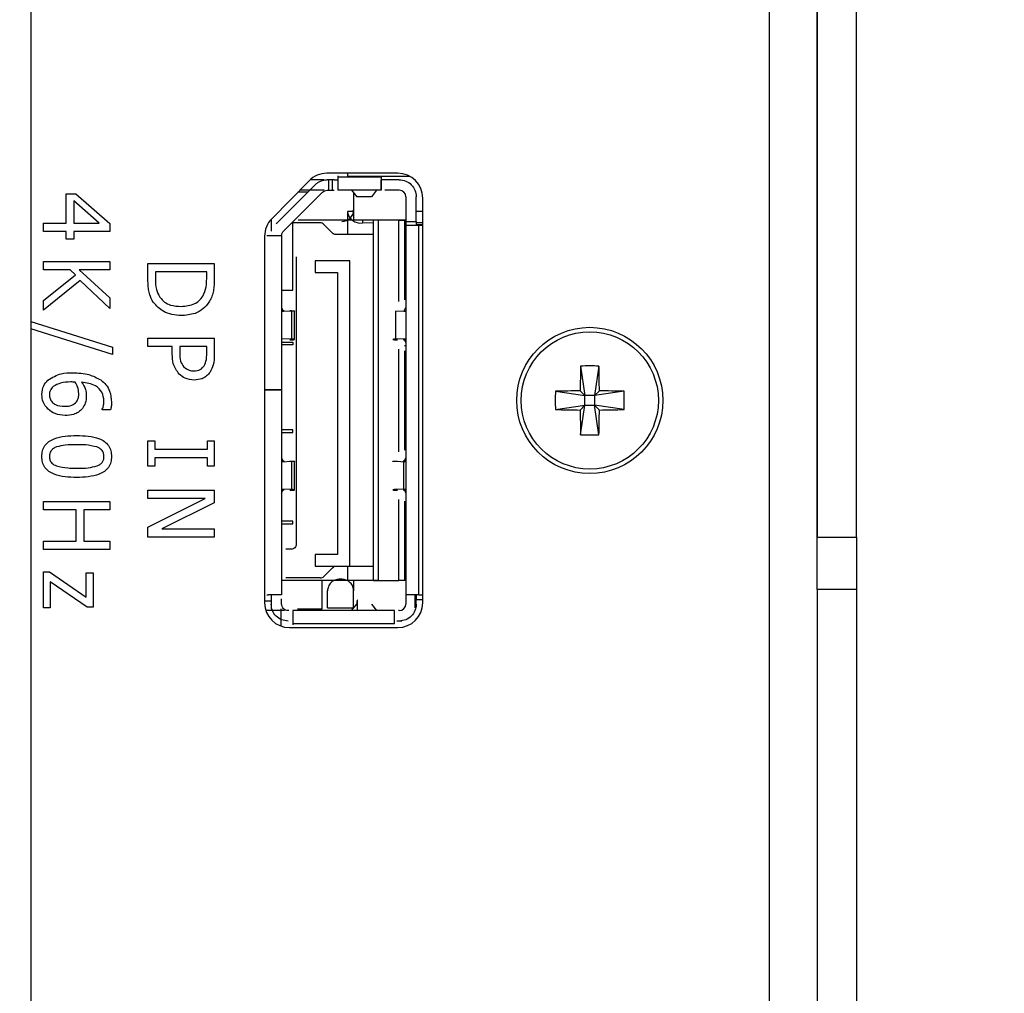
# Model space of a CAD drawing. Header units: millimetres. Extents: x 0 to 844, y -2 to 552.
# Tile 60 of 119: x 471.71 to 475.48, y 203.15 to 206.88. Entities that reach past the tile are written whole.
import ezdxf

# ---------------------------------------------------------------- set-up
doc = ezdxf.new("R2010")
doc.units = ezdxf.units.MM

msp = doc.modelspace()

# ---------------------------------------------------------------- linework, layer by layer
at = {"color": 7, "linetype": 'Continuous', "lineweight": 25}
for p, q in [((471.7548, 302.9457), (471.7548, 184.2314)), ((474.7669, 204.8985), (474.7669, 225.1485)), ((474.7694, 204.8985), (474.7694, 225.1485)), ((474.9188, 204.8985), (474.9188, 225.1485)), ((472.8211, 206.2638), (472.6777, 206.1178)), ((472.8782, 206.2674), (472.8248, 206.2674)), ((473.1614, 206.2923), (472.8889, 206.2923)), ((472.9167, 206.2674), (472.8901, 206.2674)), ((472.8957, 206.2674), (472.8957, 206.2274)), ((472.9107, 206.2274), (472.9107, 206.2674)), ((472.9317, 206.2824), (472.9317, 206.2774)), ((473.0967, 206.2774), (472.9317, 206.2774)), ((472.9677, 206.2923), (472.9677, 206.2803)), ((473.2075, 206.2803), (472.9677, 206.2803)), ((473.0967, 206.2274), (473.0967, 206.2674)), ((473.1667, 206.2674), (473.1117, 206.2674)), ((472.8441, 206.2483), (472.6947, 206.099)), ((472.8782, 206.2274), (472.7853, 206.2274)), ((472.8901, 206.2274), (472.9167, 206.2274)), ((473.0967, 206.2274), (472.9317, 206.2274)), ((472.9837, 206.2273), (473.0034, 206.2027)), ((473.0797, 206.2273), (473.06, 206.2027)), ((473.1667, 206.2274), (473.1117, 206.2274)), ((471.8905, 206.1015), (471.8905, 206.214)), ((471.8905, 206.214), (471.9279, 206.214)), ((471.9279, 206.214), (472.0577, 206.1001)), ((472.8724, 206.22), (472.723, 206.0707)), ((472.8161, 206.2204), (472.7784, 206.2204)), ((472.9917, 206.2173), (472.9917, 206.1124)), ((473.06, 206.2027), (473.0034, 206.2027)), ((473.1917, 206.2024), (473.1917, 206.1074)), ((473.2317, 206.1074), (473.2317, 206.2024)), ((473.2564, 204.6473), (473.2564, 206.1973)), ((472.0173, 206.1015), (471.9194, 206.1873)), ((471.9194, 206.1873), (471.9194, 206.1015)), ((472.6757, 206.1124), (472.6727, 206.1124)), ((472.6757, 206.1158), (472.6757, 206.0705)), ((473.0667, 206.1124), (472.7787, 206.1124)), ((472.9917, 206.146), (472.9677, 206.146)), ((472.9677, 206.146), (472.9677, 206.0574)), ((473.0867, 206.1124), (473.0667, 206.1124)), ((473.0667, 206.1124), (473.0667, 204.7324)), ((473.1642, 206.1124), (473.0867, 206.1124)), ((473.0867, 204.7324), (473.0867, 206.1124)), ((473.1642, 205.8016), (473.1642, 206.1124)), ((473.1642, 206.1124), (473.1867, 206.1124)), ((473.1917, 206.1124), (473.1867, 206.1124)), ((473.1867, 206.1124), (473.1867, 205.8082)), ((473.2564, 206.146), (473.2317, 206.146)), ((471.8037, 206.0693), (471.8037, 206.1015)), ((471.8037, 206.1015), (471.8905, 206.1015)), ((471.9194, 206.1015), (472.0173, 206.1015)), ((472.0577, 206.1001), (472.0577, 206.0693)), ((472.7587, 205.8449), (472.7587, 206.1064)), ((472.8634, 206.1024), (472.7587, 206.1024)), ((472.9109, 206.0632), (472.8776, 206.0965)), ((473.0667, 206.101), (473.0256, 206.102)), ((473.1917, 206.1019), (473.1867, 206.1017)), ((473.1917, 206.0979), (473.1867, 206.098)), ((473.1917, 206.1074), (473.1917, 206.0924)), ((473.1917, 206.1074), (473.2317, 206.1074)), ((473.1917, 206.0924), (473.1917, 204.6774)), ((473.2417, 206.0924), (473.1917, 206.0924)), ((473.2317, 206.1074), (473.2317, 206.0924)), ((473.2564, 206.1035), (473.2317, 206.1028)), ((473.2564, 206.0963), (473.2317, 206.0969)), ((473.2417, 204.6774), (473.2417, 206.0924)), ((473.2564, 206.0924), (473.2417, 206.0924)), ((471.8905, 206.0693), (471.8037, 206.0693)), ((471.8905, 206.0404), (471.8905, 206.0693)), ((471.9194, 206.0404), (471.8905, 206.0404)), ((471.9194, 206.0693), (471.9194, 206.0404)), ((472.0577, 206.0693), (471.9194, 206.0693)), ((472.6504, 206.0513), (472.6504, 204.6473)), ((472.6657, 206.0524), (472.6587, 206.0524)), ((472.6757, 206.0524), (472.6757, 206.053)), ((472.7157, 206.053), (472.7157, 206.0524)), ((472.7157, 206.0524), (472.7157, 205.4624)), ((472.7202, 206.0674), (472.723, 206.0707)), ((473.0667, 206.0574), (472.925, 206.0574)), ((472.7717, 205.9724), (472.7717, 204.8724)), ((471.8037, 205.9222), (471.8037, 205.9544)), ((471.8037, 205.9544), (472.0577, 205.9544)), ((472.0577, 205.9544), (472.0577, 205.9222)), ((472.2037, 205.8881), (472.2037, 205.9463)), ((472.2037, 205.9463), (472.4577, 205.9463)), ((472.4577, 205.9463), (472.4577, 205.8888)), ((472.8437, 205.9574), (472.8437, 205.9124)), ((472.9777, 205.9574), (472.8437, 205.9574)), ((472.9777, 204.7874), (472.9777, 205.9574)), ((471.9051, 205.9222), (471.8037, 205.9222)), ((471.8037, 205.8054), (471.926, 205.9032)), ((471.926, 205.9032), (471.9051, 205.9222)), ((472.0577, 205.9222), (471.9397, 205.9222)), ((471.9397, 205.9222), (472.0577, 205.815)), ((472.4287, 205.9142), (472.2326, 205.9142)), ((472.2326, 205.9142), (472.2326, 205.8883)), ((472.4287, 205.8883), (472.4287, 205.9142)), ((472.8437, 205.9124), (472.9297, 205.9124)), ((472.9297, 205.9124), (472.9297, 204.8324)), ((471.9442, 205.8812), (471.8037, 205.7679)), ((472.0577, 205.7743), (471.9442, 205.8812)), ((472.0577, 205.815), (472.0577, 205.7743)), ((472.7157, 205.8449), (472.7587, 205.8449)), ((471.8037, 205.7679), (471.8037, 205.8054)), ((472.7157, 205.7778), (472.721, 205.7673)), ((473.1865, 205.7673), (473.1917, 205.7778)), ((472.722, 205.7653), (472.7157, 205.7655)), ((472.7157, 205.7645), (472.7235, 205.7648)), ((472.7546, 205.7639), (472.7157, 205.7623)), ((472.7546, 205.6568), (472.7546, 205.7639)), ((472.7657, 205.6557), (472.7657, 205.765)), ((473.1529, 205.6568), (473.1529, 205.7639)), ((473.1917, 205.7623), (473.1529, 205.7639)), ((473.1839, 205.7648), (473.1917, 205.7645)), ((473.1839, 205.7626), (473.1839, 205.7648)), ((471.7548, 205.7251), (472.0673, 205.6268)), ((472.0673, 205.5983), (471.7548, 205.6965)), ((472.2037, 205.6288), (472.2037, 205.661)), ((472.2037, 205.661), (472.4577, 205.661)), ((472.4577, 205.661), (472.4577, 205.597)), ((472.0673, 205.6268), (472.0673, 205.5983)), ((472.2969, 205.6288), (472.2037, 205.6288)), ((472.2969, 205.5997), (472.2969, 205.6288)), ((472.4287, 205.6288), (472.3258, 205.6288)), ((472.3258, 205.6288), (472.3258, 205.6054)), ((472.4287, 205.6003), (472.4287, 205.6288)), ((472.7546, 205.6568), (472.7157, 205.6585)), ((472.7157, 205.6449), (472.7587, 205.6449)), ((472.7587, 205.6349), (472.7157, 205.6349)), ((472.7587, 205.6449), (472.7587, 205.6349)), ((473.1917, 205.6585), (473.1529, 205.6568)), ((473.1839, 205.6559), (473.1917, 205.6562)), ((473.1917, 205.6552), (473.1854, 205.6554)), ((473.1865, 205.6534), (473.1917, 205.6429)), ((473.1917, 205.6317), (473.1867, 205.6317)), ((473.1642, 205.2256), (473.1642, 205.6191)), ((473.1867, 205.6126), (473.1867, 205.2322)), ((473.8614, 205.5537), (473.8779, 205.4408)), ((473.9314, 205.5537), (473.9149, 205.4408)), ((473.1917, 205.4973), (473.1867, 205.4973)), ((472.6504, 205.4624), (472.6657, 205.4624)), ((472.6657, 205.4623), (472.6504, 205.4623)), ((472.6657, 205.4624), (472.7157, 205.4624)), ((472.7157, 205.4623), (472.6657, 205.4623)), ((472.6757, 205.4624), (472.6757, 205.4623)), ((472.7157, 205.4624), (472.7157, 205.4623)), ((472.7157, 205.4623), (472.7157, 204.6774)), ((473.1917, 205.4532), (473.1867, 205.4531)), ((473.1917, 205.4492), (473.1867, 205.4493)), ((473.765, 205.4573), (473.8779, 205.4408)), ((473.8597, 205.459), (473.8779, 205.4408)), ((473.8779, 205.4038), (473.8779, 205.4408)), ((473.9149, 205.4408), (473.8779, 205.4408)), ((473.9149, 205.4408), (473.9331, 205.459)), ((474.0279, 205.4573), (473.9149, 205.4408)), ((473.9149, 205.4408), (473.9149, 205.4038)), ((473.765, 205.3872), (473.8779, 205.4038)), ((473.8779, 205.4038), (473.8597, 205.3855)), ((473.8614, 205.2908), (473.8779, 205.4038)), ((473.8779, 205.4038), (473.9149, 205.4038)), ((473.9331, 205.3855), (473.9149, 205.4038)), ((474.0279, 205.3872), (473.9149, 205.4038)), ((473.9314, 205.2908), (473.9149, 205.4038)), ((472.0287, 205.3869), (472.0287, 205.3884)), ((472.0606, 205.3869), (472.0287, 205.3869)), ((472.7587, 205.3099), (472.7157, 205.3099)), ((472.7157, 205.2999), (472.7587, 205.2999)), ((472.7587, 205.2999), (472.7587, 205.3099)), ((473.1917, 205.3074), (473.1867, 205.3074)), ((472.2037, 205.1707), (472.2037, 205.2671)), ((472.2037, 205.2671), (472.2294, 205.2671)), ((472.2294, 205.2671), (472.2294, 205.235)), ((472.4319, 205.235), (472.4319, 205.2671)), ((472.4319, 205.2671), (472.4577, 205.2671)), ((472.4577, 205.2671), (472.4577, 205.1707)), ((472.2294, 205.235), (472.4319, 205.235)), ((472.2294, 205.1707), (472.2037, 205.1707)), ((472.2294, 205.2028), (472.2294, 205.1707)), ((472.4319, 205.2028), (472.2294, 205.2028)), ((472.4319, 205.1707), (472.4319, 205.2028)), ((472.4577, 205.1707), (472.4319, 205.1707)), ((472.7157, 205.2018), (472.721, 205.1913)), ((472.722, 205.1893), (472.7157, 205.1895)), ((472.7157, 205.1885), (472.7235, 205.1888)), ((472.7546, 205.1879), (472.7157, 205.1863)), ((472.7546, 205.0808), (472.7546, 205.1879)), ((472.7657, 205.0797), (472.7657, 205.189)), ((473.1917, 205.1863), (473.1529, 205.1879)), ((473.1839, 205.1888), (473.1917, 205.1885)), ((473.1839, 205.0821), (473.1839, 205.1866)), ((473.1917, 205.1895), (473.1854, 205.1893)), ((473.1865, 205.1913), (473.1917, 205.2018)), ((472.2037, 205.0461), (472.2037, 205.0782)), ((472.2037, 205.0782), (472.4577, 205.0782)), ((472.4577, 205.0782), (472.4577, 205.0301)), ((472.7546, 205.0808), (472.7157, 205.0825)), ((472.7157, 205.0802), (472.7235, 205.0799)), ((472.722, 205.0794), (472.7157, 205.0792)), ((472.7157, 205.0669), (472.721, 205.0774)), ((473.1917, 205.0825), (473.1529, 205.0808)), ((473.1839, 205.0799), (473.1917, 205.0802)), ((473.1917, 205.0792), (473.1854, 205.0794)), ((473.1865, 205.0774), (473.1917, 205.0669)), ((471.8037, 205.0027), (471.8037, 205.0348)), ((471.8037, 205.0348), (472.0577, 205.0348)), ((472.0577, 205.0348), (472.0577, 205.0027)), ((472.2037, 204.9365), (472.4227, 205.0461)), ((472.4227, 205.0461), (472.2037, 205.0461)), ((472.4577, 205.0301), (472.2566, 204.9303)), ((473.1642, 204.7324), (473.1642, 205.0431)), ((473.1867, 205.0366), (473.1867, 204.7324)), ((471.9291, 205.0027), (471.8037, 205.0027)), ((471.9291, 204.8837), (471.9291, 205.0027)), ((471.958, 205.0027), (471.958, 204.8837)), ((472.0577, 205.0027), (471.958, 205.0027)), ((472.7587, 204.9599), (472.7157, 204.9599)), ((472.7157, 204.9499), (472.7587, 204.9499)), ((472.7587, 204.9499), (472.7587, 204.9599)), ((472.2037, 204.8982), (472.2037, 204.9365)), ((472.2566, 204.9303), (472.4577, 204.9303)), ((472.4577, 204.9303), (472.4577, 204.8982)), ((471.8037, 204.8516), (471.8037, 204.8837)), ((471.8037, 204.8837), (471.9291, 204.8837)), ((471.958, 204.8837), (472.0577, 204.8837)), ((472.0577, 204.8837), (472.0577, 204.8516)), ((472.4577, 204.8982), (472.2037, 204.8982)), ((474.7669, 204.8985), (474.9188, 204.8985)), ((474.7669, 204.6985), (474.7669, 204.8985)), ((474.9188, 204.8985), (474.9188, 204.6985)), ((472.0577, 204.8516), (471.8037, 204.8516)), ((472.7517, 204.8524), (472.7317, 204.8524)), ((472.9297, 204.8324), (472.8437, 204.8324)), ((472.8437, 204.8324), (472.8437, 204.7874)), ((471.8037, 204.6273), (471.8037, 204.7656)), ((471.8037, 204.7656), (471.8264, 204.7656)), ((471.8264, 204.7656), (471.9676, 204.6683)), ((471.9676, 204.6683), (471.9676, 204.7623)), ((471.9676, 204.7623), (471.9934, 204.7623)), ((471.9934, 204.7623), (471.9934, 204.6305)), ((472.8437, 204.7874), (472.9777, 204.7874)), ((472.8776, 204.7482), (472.9109, 204.7815)), ((472.9677, 204.7874), (472.9677, 204.7324)), ((472.9777, 204.7874), (473.0667, 204.7874)), ((471.9711, 204.6305), (471.8294, 204.7281)), ((471.8294, 204.7281), (471.8294, 204.6273)), ((472.7587, 204.7324), (472.7157, 204.7324)), ((472.8634, 204.7424), (472.7317, 204.7424)), ((473.0667, 204.7324), (472.7787, 204.7324)), ((472.8717, 204.6244), (472.8717, 204.7324)), ((472.9467, 204.7374), (472.9367, 204.7374)), ((472.9917, 204.7324), (472.9917, 204.6924)), ((473.0667, 204.7324), (473.0867, 204.7324)), ((473.0867, 204.7324), (473.1642, 204.7324)), ((473.1867, 204.7324), (473.1642, 204.7324)), ((473.1917, 204.7324), (473.1867, 204.7324)), ((472.8917, 204.6274), (472.8917, 204.6924)), ((472.9917, 204.6274), (472.9917, 204.6924)), ((474.9188, 204.6985), (474.7669, 204.6985)), ((474.7669, 204.6985), (474.7669, 202.1985)), ((474.9188, 204.6985), (474.9188, 202.1985)), ((472.6504, 204.6544), (472.6757, 204.6544)), ((472.6587, 204.6774), (472.6657, 204.6774)), ((472.6757, 204.6624), (472.6757, 204.6424)), ((472.6757, 204.6424), (472.6757, 204.6244)), ((472.7157, 204.6424), (472.7157, 204.6624)), ((472.9837, 204.6174), (473.0034, 204.642)), ((473.0067, 204.6174), (473.0067, 204.6569)), ((473.06, 204.642), (473.0797, 204.6174)), ((473.2417, 204.6774), (473.1917, 204.6774)), ((473.1917, 204.6774), (473.1917, 204.6624)), ((473.1917, 204.6624), (473.1917, 204.6424)), ((473.2267, 204.6774), (473.2267, 204.6274)), ((473.2564, 204.6587), (473.2267, 204.6587)), ((473.2317, 204.6774), (473.2317, 204.6624)), ((473.2317, 204.6424), (473.2317, 204.6624)), ((473.2417, 204.6774), (473.2564, 204.6774)), ((471.8294, 204.6273), (471.8037, 204.6273)), ((471.9934, 204.6305), (471.9711, 204.6305)), ((472.7262, 204.6174), (472.6552, 204.6174)), ((472.6757, 204.6244), (472.6797, 204.6244)), ((472.7137, 204.5577), (472.7137, 204.6244)), ((472.7437, 204.6174), (472.7407, 204.6174)), ((473.1487, 204.6174), (472.7587, 204.6174)), ((472.7767, 204.6244), (472.8717, 204.6244)), ((472.8917, 204.6274), (472.9917, 204.6274)), ((473.1667, 204.6174), (473.1637, 204.6174)), ((472.7587, 204.5674), (472.7587, 204.5624)), ((472.7587, 204.5674), (473.1487, 204.5674)), ((473.1767, 204.5774), (473.1577, 204.5774)), ((472.7454, 204.5523), (473.1614, 204.5523))]:
    msp.add_line(p, q, dxfattribs=at)
at = {"color": 8, "linetype": 'Continuous', "lineweight": 25}
for p, q in [((474.5845, 199.5704), (474.5845, 225.1485)), ((473.0256, 206.1124), (473.0256, 206.102))]:
    msp.add_line(p, q, dxfattribs=at)
at = {"color": 7, "linetype": 'Continuous', "lineweight": 25}
for radius in [0.28, 0.2629]:
    msp.add_circle((473.8964, 205.4223), radius, dxfattribs=at)
at = {"color": 7, "linetype": 'Continuous', "lineweight": 18}
msp.add_arc((470.6921, 225.6254), 28.9569, 4.8796, 356.8355, dxfattribs=at)
at = {"color": 7, "linetype": 'Continuous', "lineweight": 25}
for centre, radius, start, end in [((472.8889, 206.1973), 0.095, 90, 135.5), ((473.1614, 206.1973), 0.095, 0, 90), ((473.1667, 206.2024), 0.025, 0, 90), ((472.9467, 206.1524), 0.045, 270, 360), ((472.7454, 206.0513), 0.095, 135.5, 180), ((473.0196, 206.1545), 0.0529, 191.0281, 276.5465), ((478.4266, 205.4245), 4.567, 178.3786, 179.5673), ((473.8964, 204.7522), 0.8022, 87.4983, 92.5017), ((469.3663, 205.4245), 4.567, 0.4327, 1.6214), ((474.5664, 205.4223), 0.8022, 177.4983, 182.5017), ((473.8942, 200.8921), 4.567, 90.4327, 91.6214), ((473.8986, 200.8921), 4.567, 88.3786, 89.5673), ((473.2264, 205.4223), 0.8022, 357.4983, 2.5017), ((473.8942, 209.9524), 4.567, 268.3786, 269.5673), ((478.4266, 205.42), 4.567, 180.4327, 181.6214), ((469.3663, 205.42), 4.567, 358.3786, 359.5673), ((473.8986, 209.9524), 4.567, 270.4327, 271.6214), ((473.8964, 206.0923), 0.8022, 267.4983, 272.5017), ((472.7454, 204.6473), 0.095, 180, 270), ((473.1614, 204.6473), 0.095, 270, 0), ((473.1667, 204.6424), 0.025, 270, 360)]:
    msp.add_arc(centre, radius, start, end, dxfattribs=at)
for points in [[(472.8441, 206.2483), (472.8473, 206.2512), (472.8536, 206.2568), (472.8651, 206.2627), (472.8773, 206.2666), (472.8858, 206.2671), (472.8901, 206.2674)], [(472.9317, 206.2774), (472.9317, 206.2708), (472.9317, 206.2577), (472.9317, 206.2412), (472.9317, 206.2296), (472.9317, 206.2281), (472.9317, 206.2274)], [(473.0967, 206.2774), (473.0967, 206.2708), (473.0967, 206.2577), (473.0967, 206.2412), (473.0967, 206.2296), (473.0967, 206.2281), (473.0967, 206.2274)], [(473.1117, 206.2674), (473.1097, 206.2674), (473.1058, 206.2674), (473.1009, 206.2674), (473.0974, 206.2674), (473.0969, 206.2674), (473.0967, 206.2674)], [(473.1667, 206.2674), (473.1752, 206.2664), (473.1923, 206.2644), (473.2137, 206.2494), (473.2288, 206.2279), (473.2307, 206.2109), (473.2317, 206.2024)], [(472.8776, 206.0965), (472.8755, 206.0982), (472.8714, 206.1016), (472.8661, 206.1021), (472.8634, 206.1024)], [(472.7157, 206.0524), (472.715, 206.0524), (472.7135, 206.0524), (472.7019, 206.0524), (472.6854, 206.0524), (472.6723, 206.0524), (472.6657, 206.0524)], [(472.925, 206.0574), (472.9237, 206.0574), (472.9211, 206.0576), (472.9173, 206.0588), (472.9138, 206.0606), (472.9118, 206.0623), (472.9109, 206.0632)], [(472.9109, 204.7815), (472.9129, 204.7832), (472.917, 204.7866), (472.9223, 204.7871), (472.925, 204.7874)], [(472.8634, 204.7424), (472.8661, 204.7426), (472.8714, 204.7431), (472.8755, 204.7465), (472.8776, 204.7482)], [(472.7157, 204.6774), (472.715, 204.6774), (472.7135, 204.6774), (472.7019, 204.6774), (472.6854, 204.6774), (472.6723, 204.6774), (472.6657, 204.6774)], [(472.7407, 204.5774), (472.7322, 204.5783), (472.7152, 204.5803), (472.6937, 204.5953), (472.6786, 204.6168), (472.6767, 204.6338), (472.6757, 204.6424)], [(472.7407, 204.6174), (472.7374, 204.6177), (472.7309, 204.6185), (472.7226, 204.6243), (472.7168, 204.6325), (472.7161, 204.6391), (472.7157, 204.6424)], [(473.2317, 204.6424), (473.2307, 204.6338), (473.2288, 204.6168), (473.2137, 204.5953), (473.1923, 204.5803), (473.1752, 204.5783), (473.1667, 204.5774)], [(472.7587, 204.6174), (472.7587, 204.6166), (472.7587, 204.6151), (472.7587, 204.6035), (472.7587, 204.587), (472.7587, 204.5739), (472.7587, 204.5674)], [(473.1487, 204.5674), (473.1487, 204.5739), (473.1487, 204.587), (473.1487, 204.6035), (473.1487, 204.6151), (473.1487, 204.6166), (473.1487, 204.6174)]]:
    msp.add_open_spline(points, degree=3, dxfattribs=at)
for points, knots in [([(472.9167, 206.2674), (472.9187, 206.2674), (472.9227, 206.2674), (472.9275, 206.2674), (472.9311, 206.2674), (472.9315, 206.2674), (472.9317, 206.2674)], [0, 0, 0, 0, 0.250865, 0.500137, 0.750873, 1, 1, 1, 1]), ([(472.8724, 206.22), (472.875, 206.2222), (472.8801, 206.2264), (472.8867, 206.227), (472.8901, 206.2274)], [0, 0, 0, 0, 0.499444, 1, 1, 1, 1]), ([(473.0867, 206.1124), (473.0864, 206.1124), (473.0859, 206.1124), (473.0812, 206.1124), (473.0746, 206.1124), (473.0694, 206.1124), (473.0667, 206.1124)], [0, 0, 0, 0, 0.249127, 0.499863, 0.749135, 1, 1, 1, 1]), ([(473.1867, 206.1124), (473.1866, 206.1124), (473.1864, 206.1124), (473.1848, 206.1124), (473.1825, 206.1124), (473.1793, 206.1124), (473.1757, 206.1124), (473.1717, 206.1124), (473.1678, 206.1124), (473.1654, 206.1124), (473.1642, 206.1124)], [0, 0, 0, 0, 0.124215, 0.249947, 0.373498, 0.49995, 0.623495, 0.749945, 0.87423, 1, 1, 1, 1]), ([(472.7157, 206.053), (472.7157, 206.0536), (472.7157, 206.0549), (472.7162, 206.0587), (472.7176, 206.0631), (472.7193, 206.0659), (472.7202, 206.0674)], [0, 0, 0, 0, 0.253092, 0.506471, 0.743469, 1, 1, 1, 1]), ([(472.224, 205.7986), (472.2188, 205.8079), (472.2104, 205.8232), (472.2058, 205.8472), (472.2039, 205.8676), (472.2037, 205.8813), (472.2037, 205.8881)], [0, 0, 0, 0, 0.339562, 0.559573, 0.779768, 1, 1, 1, 1]), ([(472.2326, 205.8883), (472.2327, 205.8743), (472.2329, 205.8494), (472.2444, 205.8274), (472.2495, 205.8178)], [0, 0, 0, 0, 0.560912, 1, 1, 1, 1]), ([(472.4134, 205.821), (472.4188, 205.833), (472.4285, 205.8545), (472.4286, 205.878), (472.4287, 205.8883)], [0, 0, 0, 0, 0.558733, 1, 1, 1, 1]), ([(472.4577, 205.8888), (472.4575, 205.8781), (472.4572, 205.8605), (472.4537, 205.8363), (472.4477, 205.8163), (472.4409, 205.8043), (472.4375, 205.7983)], [0, 0, 0, 0, 0.3401509, 0.5601798, 0.7801508, 1, 1, 1, 1]), ([(472.2495, 205.8178), (472.2551, 205.8111), (472.2662, 205.7978), (472.295, 205.7843), (472.3173, 205.7831), (472.3309, 205.7824)], [0, 0, 0, 0, 0.279927, 0.559898, 1, 1, 1, 1]), ([(472.3309, 205.7824), (472.3489, 205.7839), (472.374, 205.786), (472.4011, 205.8039), (472.4093, 205.8153), (472.4134, 205.821)], [0, 0, 0, 0, 0.55856, 0.779294, 1, 1, 1, 1]), ([(472.3304, 205.747), (472.3068, 205.7495), (472.2647, 205.7541), (472.2364, 205.785), (472.224, 205.7986)], [0, 0, 0, 0, 0.559919, 1, 1, 1, 1]), ([(472.4375, 205.7983), (472.4302, 205.7892), (472.4157, 205.7712), (472.3785, 205.7507), (472.3487, 205.7484), (472.3304, 205.747)], [0, 0, 0, 0, 0.280089, 0.560331, 1, 1, 1, 1]), ([(472.7235, 205.7648), (472.7239, 205.7648), (472.7247, 205.7649), (472.7254, 205.7649), (472.7258, 205.765), (472.7256, 205.7651), (472.7247, 205.7652), (472.7229, 205.7653), (472.722, 205.7653)], [0, 0, 0, 0, 0.133789, 0.262728, 0.392763, 0.529699, 0.762818, 1, 1, 1, 1]), ([(472.7472, 205.7664), (472.7516, 205.7662), (472.7605, 205.7659), (472.7654, 205.7654), (472.766, 205.7649), (472.7641, 205.7646), (472.7605, 205.7642), (472.7566, 205.764), (472.7546, 205.7639)], [0, 0, 0, 0, 0.237855, 0.477871, 0.607282, 0.741047, 0.870316, 1, 1, 1, 1]), ([(472.7472, 205.6543), (472.7515, 205.6545), (472.7584, 205.6547), (472.764, 205.6552), (472.7661, 205.6556), (472.7653, 205.656), (472.762, 205.6564), (472.7574, 205.6566), (472.7546, 205.6568)], [0, 0, 0, 0, 0.2289817, 0.3715145, 0.5323961, 0.6827208, 0.8108737, 1, 1, 1, 1]), ([(473.1529, 205.6568), (473.1509, 205.6567), (473.147, 205.6565), (473.1433, 205.6562), (473.1414, 205.6558), (473.142, 205.6553), (473.1469, 205.6548), (473.1558, 205.6545), (473.1602, 205.6543)], [0, 0, 0, 0, 0.128187, 0.258905, 0.38981, 0.522101, 0.762131, 1, 1, 1, 1]), ([(473.1854, 205.6554), (473.1845, 205.6554), (473.1828, 205.6555), (473.1818, 205.6556), (473.1816, 205.6557), (473.1819, 205.6558), (473.1827, 205.6558), (473.1835, 205.6559), (473.1839, 205.6559)], [0, 0, 0, 0, 0.234066, 0.469749, 0.604823, 0.734116, 0.863802, 1, 1, 1, 1]), ([(472.3234, 205.5228), (472.3142, 205.5357), (472.2978, 205.5589), (472.2972, 205.5872), (472.2969, 205.5997)], [0, 0, 0, 0, 0.557755, 1, 1, 1, 1]), ([(472.3258, 205.6054), (472.3257, 205.5941), (472.3254, 205.5741), (472.3364, 205.5575), (472.3412, 205.5502)], [0, 0, 0, 0, 0.562549, 1, 1, 1, 1]), ([(472.4189, 205.5542), (472.4224, 205.5625), (472.4288, 205.5772), (472.4287, 205.5932), (472.4287, 205.6003)], [0, 0, 0, 0, 0.558077, 1, 1, 1, 1]), ([(472.4577, 205.597), (472.4575, 205.5839), (472.4571, 205.5604), (472.4464, 205.5396), (472.4416, 205.5305)], [0, 0, 0, 0, 0.560863, 1, 1, 1, 1]), ([(472.3412, 205.5502), (472.3476, 205.5453), (472.359, 205.5365), (472.3733, 205.5359), (472.3796, 205.5356)], [0, 0, 0, 0, 0.558461, 1, 1, 1, 1]), ([(472.3796, 205.5356), (472.3884, 205.5363), (472.404, 205.5375), (472.4143, 205.5491), (472.4189, 205.5542)], [0, 0, 0, 0, 0.5603598, 1, 1, 1, 1]), ([(471.8205, 205.5005), (471.8369, 205.5102), (471.8663, 205.5276), (471.9003, 205.5281), (471.9153, 205.5284)], [0, 0, 0, 0, 0.557544, 1, 1, 1, 1]), ([(471.9153, 205.5284), (471.9366, 205.5277), (471.9746, 205.5264), (472.008, 205.5086), (472.0227, 205.5008)], [0, 0, 0, 0, 0.560573, 1, 1, 1, 1]), ([(472.3804, 205.5002), (472.3685, 205.5014), (472.3472, 205.5035), (472.3307, 205.5169), (472.3234, 205.5228)], [0, 0, 0, 0, 0.559656, 1, 1, 1, 1]), ([(472.4416, 205.5305), (472.4374, 205.5254), (472.429, 205.5151), (472.4081, 205.5024), (472.3909, 205.5011), (472.3804, 205.5002)], [0, 0, 0, 0, 0.2803439, 0.5606898, 1, 1, 1, 1]), ([(471.7972, 205.4447), (471.7983, 205.4565), (471.8003, 205.4777), (471.8143, 205.4936), (471.8205, 205.5005)], [0, 0, 0, 0, 0.559469, 1, 1, 1, 1]), ([(471.8408, 205.4754), (471.8361, 205.4705), (471.8277, 205.4617), (471.8266, 205.4497), (471.8262, 205.4444)], [0, 0, 0, 0, 0.559191, 1, 1, 1, 1]), ([(471.9085, 205.493), (471.8949, 205.4928), (471.8708, 205.4926), (471.8499, 205.4806), (471.8408, 205.4754)], [0, 0, 0, 0, 0.561339, 1, 1, 1, 1]), ([(471.9246, 205.4923), (471.9216, 205.4925), (471.9162, 205.4929), (471.9108, 205.493), (471.9085, 205.493)], [0, 0, 0, 0, 0.559993, 1, 1, 1, 1]), ([(471.9387, 205.4482), (471.9378, 205.457), (471.9362, 205.4727), (471.9282, 205.4863), (471.9246, 205.4923)], [0, 0, 0, 0, 0.5591, 1, 1, 1, 1]), ([(472.0352, 205.4196), (472.0337, 205.4314), (472.0308, 205.455), (471.9981, 205.4854), (471.968, 205.4897), (471.9496, 205.4923)], [0, 0, 0, 0, 0.279664, 0.559231, 1, 1, 1, 1]), ([(471.9496, 205.4923), (471.9553, 205.4833), (471.9656, 205.4673), (471.967, 205.4485), (471.9676, 205.4402)], [0, 0, 0, 0, 0.559929, 1, 1, 1, 1]), ([(472.0227, 205.5008), (472.0298, 205.4949), (472.0439, 205.483), (472.0607, 205.4538), (472.0628, 205.43), (472.0641, 205.4155)], [0, 0, 0, 0, 0.280364, 0.560779, 1, 1, 1, 1]), ([(471.8215, 205.3882), (471.8137, 205.3974), (471.7997, 205.4138), (471.798, 205.4352), (471.7972, 205.4447)], [0, 0, 0, 0, 0.55905, 1, 1, 1, 1]), ([(471.8262, 205.4444), (471.8266, 205.4391), (471.8275, 205.4287), (471.8362, 205.4152), (471.8548, 205.4015), (471.8726, 205.4005), (471.8851, 205.3998)], [0, 0, 0, 0, 0.1869824, 0.3737543, 0.5607617, 1, 1, 1, 1]), ([(471.9298, 205.4167), (471.9329, 205.4221), (471.9385, 205.432), (471.9386, 205.4432), (471.9387, 205.4482)], [0, 0, 0, 0, 0.557217, 1, 1, 1, 1]), ([(471.9676, 205.4402), (471.9672, 205.4303), (471.9665, 205.4126), (471.9567, 205.398), (471.9524, 205.3916)], [0, 0, 0, 0, 0.559916, 1, 1, 1, 1]), ([(471.8851, 205.3998), (471.8946, 205.4001), (471.9116, 205.4006), (471.9242, 205.4118), (471.9298, 205.4167)], [0, 0, 0, 0, 0.561107, 1, 1, 1, 1]), ([(472.0287, 205.3884), (472.0308, 205.394), (472.0346, 205.4041), (472.035, 205.4149), (472.0352, 205.4196)], [0, 0, 0, 0, 0.55945, 1, 1, 1, 1]), ([(472.0641, 205.4155), (472.064, 205.4101), (472.0639, 205.4004), (472.0616, 205.391), (472.0606, 205.3869)], [0, 0, 0, 0, 0.5602418, 1, 1, 1, 1]), ([(471.8864, 205.3644), (471.873, 205.3655), (471.849, 205.3675), (471.8299, 205.3818), (471.8215, 205.3882)], [0, 0, 0, 0, 0.559921, 1, 1, 1, 1]), ([(471.9524, 205.3916), (471.9476, 205.3866), (471.9381, 205.3764), (471.9151, 205.3661), (471.8973, 205.3651), (471.8864, 205.3644)], [0, 0, 0, 0, 0.27991, 0.560039, 1, 1, 1, 1]), ([(471.7972, 205.2076), (471.7977, 205.215), (471.7986, 205.2297), (471.8079, 205.2502), (471.8238, 205.2659), (471.8635, 205.2858), (471.9007, 205.2871), (471.9305, 205.288)], [0, 0, 0, 0, 0.125256, 0.250268, 0.375297, 0.500596, 1, 1, 1, 1]), ([(471.9305, 205.288), (471.9604, 205.2872), (471.9978, 205.2862), (472.0375, 205.2661), (472.0534, 205.2503), (472.0628, 205.2297), (472.0637, 205.215), (472.0641, 205.2076)], [0, 0, 0, 0, 0.499472, 0.624764, 0.749762, 0.874747, 1, 1, 1, 1]), ([(471.9305, 205.2527), (471.9159, 205.2529), (471.8899, 205.2532), (471.8647, 205.247), (471.8536, 205.2443)], [0, 0, 0, 0, 0.5606833, 1, 1, 1, 1]), ([(472.0083, 205.2441), (471.9939, 205.2472), (471.9683, 205.2528), (471.9421, 205.2527), (471.9305, 205.2527)], [0, 0, 0, 0, 0.559152, 1, 1, 1, 1]), ([(471.9308, 205.1273), (471.9009, 205.1281), (471.8635, 205.1291), (471.8239, 205.1493), (471.808, 205.165), (471.7985, 205.1855), (471.7977, 205.2003), (471.7972, 205.2076)], [0, 0, 0, 0, 0.4994716, 0.6247272, 0.7497494, 0.8747413, 1, 1, 1, 1]), ([(471.8536, 205.2443), (471.8494, 205.2424), (471.8409, 205.2388), (471.8314, 205.2296), (471.8267, 205.2185), (471.8264, 205.2113), (471.8262, 205.2076)], [0, 0, 0, 0, 0.280234, 0.559792, 0.779659, 1, 1, 1, 1]), ([(471.8262, 205.2076), (471.8265, 205.2031), (471.8271, 205.194), (471.8357, 205.1795), (471.8465, 205.1744), (471.853, 205.1714)], [0, 0, 0, 0, 0.280864, 0.560626, 1, 1, 1, 1]), ([(472.0641, 205.2076), (472.0637, 205.2003), (472.0628, 205.1856), (472.0534, 205.1652), (472.0374, 205.1496), (471.9978, 205.1295), (471.9606, 205.1283), (471.9308, 205.1273)], [0, 0, 0, 0, 0.125253, 0.250243, 0.375275, 0.500589, 1, 1, 1, 1]), ([(472.0352, 205.2076), (472.0348, 205.2122), (472.0342, 205.2213), (472.0255, 205.2358), (472.0148, 205.2409), (472.0083, 205.2441)], [0, 0, 0, 0, 0.2807823, 0.560687, 1, 1, 1, 1]), ([(472.0086, 205.1715), (472.0127, 205.1734), (472.021, 205.177), (472.0301, 205.1861), (472.0346, 205.197), (472.035, 205.2041), (472.0352, 205.2076)], [0, 0, 0, 0, 0.280255, 0.559752, 0.779747, 1, 1, 1, 1]), ([(471.853, 205.1714), (471.8674, 205.1682), (471.893, 205.1626), (471.9193, 205.1626), (471.9308, 205.1626)], [0, 0, 0, 0, 0.559221, 1, 1, 1, 1]), ([(471.9308, 205.1626), (471.9456, 205.1626), (471.9719, 205.1624), (471.9974, 205.1687), (472.0086, 205.1715)], [0, 0, 0, 0, 0.560564, 1, 1, 1, 1]), ([(472.7235, 205.1888), (472.7239, 205.1888), (472.7247, 205.1889), (472.7254, 205.1889), (472.7258, 205.189), (472.7256, 205.1891), (472.7247, 205.1892), (472.7229, 205.1893), (472.722, 205.1893)], [0, 0, 0, 0, 0.133789, 0.2627276, 0.3927627, 0.5296987, 0.7628175, 1, 1, 1, 1]), ([(472.7472, 205.1904), (472.7516, 205.1902), (472.7605, 205.1899), (472.7654, 205.1894), (472.766, 205.1889), (472.7641, 205.1886), (472.7605, 205.1882), (472.7566, 205.188), (472.7546, 205.1879)], [0, 0, 0, 0, 0.2378548, 0.4778709, 0.6072819, 0.7410474, 0.8703156, 1, 1, 1, 1]), ([(473.1529, 205.1879), (473.1496, 205.1881), (473.1429, 205.1885), (473.141, 205.189), (473.143, 205.1895), (473.1468, 205.1898), (473.1524, 205.1901), (473.1576, 205.1903), (473.1602, 205.1904)], [0, 0, 0, 0, 0.227633, 0.466402, 0.59586, 0.728717, 0.863829, 1, 1, 1, 1]), ([(473.1854, 205.1893), (473.1849, 205.1893), (473.1839, 205.1893), (473.1827, 205.1892), (473.182, 205.1891), (473.1816, 205.189), (473.1819, 205.1889), (473.1832, 205.1889), (473.1839, 205.1888)], [0, 0, 0, 0, 0.134435, 0.264105, 0.395065, 0.533202, 0.76422, 1, 1, 1, 1]), ([(472.7235, 205.0799), (472.7242, 205.0799), (472.7255, 205.0798), (472.7258, 205.0797), (472.7255, 205.0796), (472.7247, 205.0795), (472.7236, 205.0795), (472.7225, 205.0794), (472.722, 205.0794)], [0, 0, 0, 0, 0.232551, 0.466224, 0.602416, 0.732598, 0.863047, 1, 1, 1, 1]), ([(472.7472, 205.0783), (472.7515, 205.0785), (472.7584, 205.0787), (472.764, 205.0792), (472.7661, 205.0796), (472.7653, 205.08), (472.762, 205.0804), (472.7574, 205.0806), (472.7546, 205.0808)], [0, 0, 0, 0, 0.228982, 0.371515, 0.532396, 0.682721, 0.810874, 1, 1, 1, 1]), ([(473.1529, 205.0808), (473.1509, 205.0807), (473.147, 205.0805), (473.1433, 205.0802), (473.1414, 205.0798), (473.142, 205.0793), (473.1469, 205.0788), (473.1558, 205.0785), (473.1602, 205.0783)], [0, 0, 0, 0, 0.128187, 0.258905, 0.38981, 0.522101, 0.762131, 1, 1, 1, 1]), ([(473.1854, 205.0794), (473.1845, 205.0794), (473.1828, 205.0795), (473.1818, 205.0796), (473.1816, 205.0797), (473.1819, 205.0798), (473.1827, 205.0798), (473.1835, 205.0799), (473.1839, 205.0799)], [0, 0, 0, 0, 0.234066, 0.469749, 0.604823, 0.734116, 0.863802, 1, 1, 1, 1]), ([(472.7717, 204.8724), (472.7714, 204.8697), (472.7709, 204.8645), (472.7662, 204.8579), (472.7596, 204.8532), (472.7544, 204.8526), (472.7517, 204.8524)], [0, 0, 0, 0, 0.249127, 0.499863, 0.749135, 1, 1, 1, 1]), ([(472.7787, 204.7324), (472.7761, 204.7324), (472.7708, 204.7324), (472.7643, 204.7324), (472.7595, 204.7324), (472.759, 204.7324), (472.7587, 204.7324)], [0, 0, 0, 0, 0.249127, 0.499863, 0.749135, 1, 1, 1, 1]), ([(472.9367, 204.7374), (472.9311, 204.7368), (472.9223, 204.7358), (472.9119, 204.7302), (472.9047, 204.7245), (472.8989, 204.7173), (472.8933, 204.7068), (472.8923, 204.698), (472.8917, 204.6924)], [0, 0, 0, 0, 0.239444, 0.36822, 0.499999, 0.628777, 0.760556, 1, 1, 1, 1]), ([(472.9917, 204.6924), (472.9911, 204.698), (472.9902, 204.7067), (472.9846, 204.7172), (472.9788, 204.7244), (472.9716, 204.7302), (472.9611, 204.7358), (472.9524, 204.7368), (472.9467, 204.7374)], [0, 0, 0, 0, 0.239444, 0.36822, 0.499999, 0.628777, 0.760556, 1, 1, 1, 1]), ([(473.0867, 204.7324), (473.0864, 204.7324), (473.0859, 204.7324), (473.0812, 204.7324), (473.0746, 204.7324), (473.0694, 204.7324), (473.0667, 204.7324)], [0, 0, 0, 0, 0.249127, 0.499863, 0.749135, 1, 1, 1, 1]), ([(473.1867, 204.7324), (473.1866, 204.7324), (473.1864, 204.7324), (473.1848, 204.7324), (473.1825, 204.7324), (473.1793, 204.7324), (473.1757, 204.7324), (473.1717, 204.7324), (473.1678, 204.7324), (473.1654, 204.7324), (473.1642, 204.7324)], [0, 0, 0, 0, 0.124215, 0.249947, 0.373498, 0.49995, 0.623495, 0.749945, 0.87423, 1, 1, 1, 1]), ([(472.6757, 204.6774), (472.6757, 204.6772), (472.6757, 204.6767), (472.6757, 204.6732), (472.6757, 204.6683), (472.6757, 204.6643), (472.6757, 204.6624)], [0, 0, 0, 0, 0.249127, 0.499863, 0.749135, 1, 1, 1, 1]), ([(473.0067, 204.6569), (473.0064, 204.6572), (473.0058, 204.6577), (473.0049, 204.655), (473.0041, 204.65), (473.0036, 204.6447), (473.0034, 204.642)], [0, 0, 0, 0, 0.250914, 0.500508, 0.748442, 1, 1, 1, 1])]:
    msp.add_open_spline(points, degree=3, knots=knots, dxfattribs=at)

doc.saveas('drawing.dxf')
